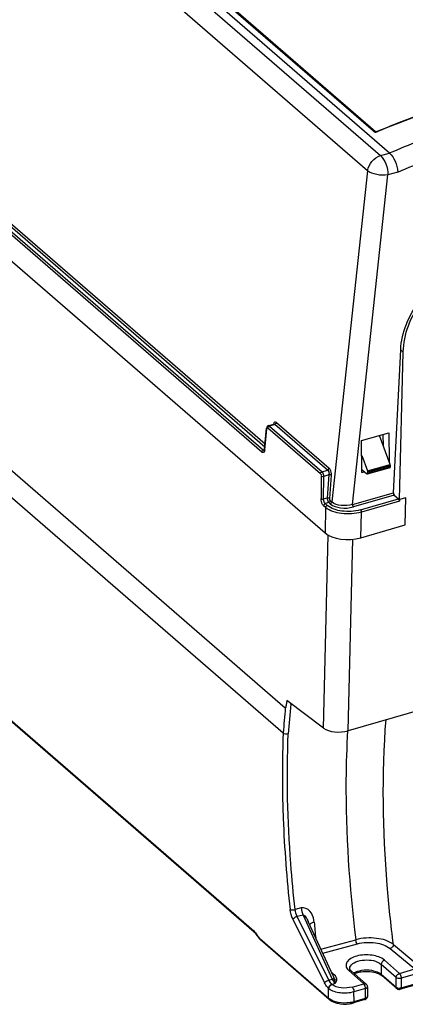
# Model space of a CAD drawing. Header units: inches. Extents: x 0 to 117, y 0 to 83.
# Tile 52 of 70: x 101.65 to 103.68, y 16.96 to 22.13. Entities that reach past the tile are written whole.
import ezdxf

# ---------------------------------------------------------------- set-up
doc = ezdxf.new("R2010")
doc.units = ezdxf.units.IN
doc.header["$LTSCALE"] = 6.431102
doc.header["$MEASUREMENT"] = 0
doc.layers.get('0').update_dxf_attribs({"linetype": 'CONTINUOUS'})

msp = doc.modelspace()

# ---------------------------------------------------------------- linework, layer by layer
at = {"color": 7, "linetype": 'CONTINUOUS'}
for p, q in [((103.5975, 21.4286), (97.4065, 26.7902)), ((97.3593, 26.7765), (103.5503, 21.415)), ((103.5133, 21.5427), (99.3148, 25.1787)), ((99.3204, 25.1785), (103.5189, 21.5425)), ((99.326, 25.1782), (103.5245, 21.5422)), ((96.9599, 24.8885), (103.2587, 19.4335)), ((97.2732, 24.7715), (102.9343, 19.8688)), ((102.9416, 19.8845), (97.2923, 24.777)), ((97.3008, 24.7869), (102.9431, 19.9005)), ((102.9258, 19.8583), (97.2647, 24.761)), ((97.3212, 23.4759), (103.0497, 18.5148)), ((103.4826, 21.3356), (101.0909, 23.4068)), ((97.3343, 23.3232), (103.0389, 18.3828)), ((97.4502, 22.0487), (102.8836, 17.3433)), ((102.8867, 17.3361), (97.4533, 22.0416)), ((103.5196, 21.542), (103.5189, 21.5425)), ((103.5311, 21.5419), (103.5327, 21.5426)), ((103.536, 21.5429), (103.5344, 21.5422)), ((103.5503, 21.415), (103.5975, 21.4286)), ((103.4826, 21.3356), (103.2948, 19.5959)), ((103.4028, 19.5826), (103.5896, 21.3139)), ((103.6415, 21.3289), (103.5896, 21.3139)), ((103.618, 19.6448), (103.6566, 20.3952)), ((103.6496, 19.6084), (103.6699, 20.3835)), ((103.6699, 20.3836), (103.6566, 20.3952)), ((102.9405, 19.8726), (102.951, 19.9835)), ((102.9418, 19.8697), (102.9523, 19.9806)), ((102.9533, 19.9866), (102.954, 19.9854)), ((103.2345, 19.7446), (102.9576, 19.9844)), ((102.9606, 19.9968), (102.9894, 20.0051)), ((102.9954, 20.0034), (102.9661, 19.9949)), ((102.9661, 19.9949), (103.243, 19.7551)), ((102.9937, 20.0046), (102.9954, 20.0034)), ((103.2724, 19.7636), (102.9954, 20.0034)), ((103.0039, 20.0133), (103.2808, 19.7735)), ((103.4509, 19.9183), (103.5941, 19.9596)), ((103.4525, 19.7515), (103.4509, 19.9183)), ((103.6008, 19.7933), (103.5444, 19.9453)), ((103.5655, 19.8884), (103.5649, 19.9512)), ((103.5941, 19.9596), (103.5956, 19.8074)), ((102.9284, 19.8564), (102.9258, 19.8583)), ((102.9343, 19.8688), (102.941, 19.8707)), ((102.9361, 19.8676), (102.9343, 19.8688)), ((103.4517, 19.8392), (103.4815, 19.7589)), ((103.243, 19.7551), (103.2724, 19.7636)), ((103.4779, 19.7424), (103.4524, 19.765)), ((103.6, 19.7759), (103.4807, 19.7415)), ((103.4815, 19.7589), (103.6008, 19.7933)), ((103.6022, 19.7863), (103.4829, 19.7518)), ((103.4829, 19.7467), (103.6022, 19.7811)), ((103.6022, 19.7811), (103.6022, 19.7863)), ((103.239, 19.7323), (103.2377, 19.6134)), ((103.2511, 19.6118), (103.2524, 19.7306)), ((103.2793, 19.7384), (103.2524, 19.7306)), ((103.2793, 19.7384), (103.2699, 19.6172)), ((103.2833, 19.615), (103.2926, 19.7361)), ((103.4525, 19.7515), (103.4645, 19.7545)), ((103.4829, 19.7467), (103.4829, 19.7518)), ((103.2511, 19.6118), (103.2699, 19.6172)), ((103.2872, 19.6025), (103.2948, 19.5959)), ((103.4028, 19.5826), (103.618, 19.6448)), ((103.6224, 19.632), (103.4077, 19.57)), ((103.4446, 19.5547), (103.6449, 19.6125)), ((103.6493, 19.6), (103.4495, 19.5423)), ((103.6224, 19.632), (103.6449, 19.6125)), ((103.6496, 19.6084), (103.6493, 19.6)), ((103.6837, 19.6183), (103.6496, 19.6084)), ((103.6793, 19.4755), (103.6837, 19.6183)), ((103.2616, 19.5675), (103.2511, 19.5765)), ((103.2616, 19.5675), (103.2587, 19.4335)), ((103.2788, 19.5926), (103.2597, 19.5871)), ((103.2597, 19.5871), (103.2701, 19.578)), ((103.2864, 19.586), (103.2788, 19.5926)), ((103.4467, 19.4084), (103.4495, 19.5423)), ((103.4467, 19.4084), (103.6793, 19.4755)), ((103.2513, 18.4071), (103.2759, 19.4217)), ((103.3805, 18.3948), (103.4049, 19.4005)), ((103.2513, 18.4071), (103.0584, 18.5531)), ((103.0785, 18.5336), (103.0789, 18.5376)), ((103.7736, 18.5083), (103.3805, 18.3948)), ((103.0348, 18.0908), (103.0348, 18.0875)), ((103.1338, 17.4637), (103.1009, 17.4555)), ((103.0898, 17.4044), (103.2557, 17.0708)), ((103.1428, 17.4264), (103.1125, 17.4189)), ((103.2784, 17.0852), (103.1125, 17.4189)), ((103.1428, 17.4264), (103.2962, 17.0903)), ((103.3006, 17.1067), (103.1699, 17.3929)), ((103.2014, 17.3885), (103.1999, 17.3994)), ((102.9151, 17.3002), (102.9192, 17.2963)), ((102.9161, 17.3035), (103.2776, 16.9904)), ((102.9161, 17.3035), (102.9163, 17.3014)), ((102.9174, 17.2976), (102.9186, 17.2958)), ((103.2807, 16.9833), (102.9192, 17.2963)), ((103.2364, 17.2473), (103.4199, 17.297)), ((103.2462, 17.2259), (103.429, 17.2754)), ((103.6011, 17.2501), (103.7298, 17.1432)), ((103.618, 17.2722), (103.747, 17.165)), ((103.5707, 17.1894), (103.6495, 17.12)), ((103.3074, 17.1123), (103.291, 17.1277)), ((103.4619, 17.0659), (103.3832, 17.1353)), ((103.3883, 17.1456), (103.3883, 17.1458)), ((103.3883, 17.145), (103.3883, 17.1456)), ((103.4749, 17.0637), (103.3961, 17.1331)), ((103.6323, 17.0982), (103.5536, 17.1675)), ((103.5536, 17.1675), (103.5536, 17.1159)), ((103.6495, 17.12), (103.7298, 17.1432)), ((103.9496, 17.1211), (103.6559, 17.0363)), ((103.6592, 17.0441), (103.9529, 17.1289)), ((103.7395, 17.1177), (103.6592, 17.0945)), ((103.2784, 17.0852), (103.2962, 17.0903)), ((103.3118, 17.0663), (103.2955, 17.0616)), ((103.3007, 17.1064), (103.3028, 17.1014)), ((103.4011, 17.0483), (103.4619, 17.0659)), ((103.4636, 17.0641), (103.4619, 17.0659)), ((103.552, 17.112), (103.5567, 17.1084)), ((103.5536, 17.1159), (103.6323, 17.0477)), ((103.6355, 17.0402), (103.5567, 17.1084)), ((103.6323, 17.0477), (103.6323, 17.0982)), ((103.6592, 17.0945), (103.6592, 17.0441)), ((103.2776, 16.9904), (103.2763, 17.0411)), ((103.4717, 17.0404), (103.4108, 17.0228)), ((103.412, 16.9728), (103.4108, 17.0228)), ((103.4743, 17.0413), (103.4717, 17.0404)), ((103.4717, 16.99), (103.4717, 17.0404)), ((103.474, 17.0644), (103.4749, 17.0637)), ((103.4749, 17.0637), (103.4762, 17.0625)), ((103.4815, 17.0489), (103.4815, 16.9985)), ((103.6516, 17.0371), (103.6526, 17.0381)), ((103.656, 17.0434), (103.6592, 17.0441)), ((103.4684, 16.9822), (103.4087, 16.965)), ((103.412, 16.9728), (103.4717, 16.99)), ((103.4813, 16.9969), (103.4815, 16.9985))]:
    msp.add_line(p, q, dxfattribs=at)
for points in [[(103.5194, 21.5422), (103.5184, 21.5428), (103.5179, 21.543), (103.5173, 21.5432), (103.5167, 21.5433), (103.516, 21.5433), (103.5154, 21.5432), (103.5147, 21.5431), (103.514, 21.5429), (103.5133, 21.5427)], [(103.5194, 21.5422), (103.52, 21.5419), (103.5206, 21.5418), (103.5212, 21.5417), (103.5218, 21.5416), (103.5225, 21.5417), (103.5232, 21.5418), (103.5239, 21.542), (103.5245, 21.5422)], [(103.5223, 21.541), (103.5212, 21.5413), (103.5203, 21.5416), (103.5197, 21.5419), (103.5196, 21.542)], [(103.5344, 21.5422), (103.534, 21.542), (103.5324, 21.5415), (103.5307, 21.5411), (103.5289, 21.5408), (103.5271, 21.5406), (103.5253, 21.5406), (103.5237, 21.5407), (103.5223, 21.541)], [(103.5245, 21.5422), (103.525, 21.5419), (103.5255, 21.5416), (103.5262, 21.5415), (103.5269, 21.5413), (103.5277, 21.5413), (103.5286, 21.5413), (103.5294, 21.5414), (103.5302, 21.5416), (103.5311, 21.5419)], [(103.5344, 21.5422), (103.5345, 21.5422), (103.5348, 21.5423), (103.5351, 21.5423), (103.5355, 21.5422), (103.5358, 21.542), (103.5362, 21.5418), (103.5366, 21.5415)], [(102.9405, 19.8726), (102.9404, 19.872), (102.9401, 19.8698), (102.9396, 19.8681), (102.9394, 19.8674)], [(103.4815, 19.7589), (103.4818, 19.7581), (103.482, 19.7573), (103.4822, 19.7565), (103.4824, 19.7557), (103.4826, 19.7549), (103.4827, 19.7541), (103.4828, 19.7533), (103.4828, 19.7526), (103.4829, 19.7518)], [(103.6016, 19.7909), (103.6014, 19.7917), (103.6011, 19.7925), (103.6008, 19.7933)], [(103.6022, 19.7863), (103.6022, 19.787), (103.6021, 19.7878), (103.602, 19.7885), (103.6019, 19.7893), (103.6018, 19.7901), (103.6016, 19.7909)], [(102.8867, 17.3361), (102.8873, 17.3355), (102.8905, 17.3325), (102.8938, 17.3288)], [(102.8938, 17.3288), (102.8972, 17.3245), (102.9007, 17.3196)], [(102.9007, 17.3196), (102.905, 17.313), (102.9082, 17.3084)], [(102.9082, 17.3084), (102.9116, 17.3041), (102.9151, 17.3002)], [(103.3961, 17.1331), (103.3945, 17.1346), (103.3915, 17.138), (103.3897, 17.1409), (103.3887, 17.1431), (103.3883, 17.145)], [(103.2763, 17.0411), (103.2766, 17.0408), (103.2769, 17.0406), (103.2772, 17.0403), (103.2774, 17.0401), (103.2777, 17.0398), (103.278, 17.0396), (103.2783, 17.0394), (103.2786, 17.0391), (103.2789, 17.0389)], [(103.2955, 17.0616), (103.2953, 17.0618), (103.2951, 17.0619), (103.295, 17.0621), (103.2948, 17.0622), (103.2946, 17.0623), (103.2944, 17.0625), (103.2943, 17.0626), (103.2941, 17.0628), (103.2939, 17.063)]]:
    msp.add_lwpolyline(points, dxfattribs=at)
for centre, radius, start, end in [((103.5251, 21.5466), 0.00794, 316.4426, 325.323), ((107.7959, 18.061), 4.7678, 174.5382, 176.1294), ((107.7822, 18.0586), 4.7276, 174.234, 176.1315), ((108.3523, 18.1613), 5.318, 177.6122, 180.76), ((111.1978, 18.1378), 8.0314, 185.35281, 185.94443), ((102.7797, 17.2431), 0.145, 31.8775, 33.3906), ((102.9869, 17.3719), 0.0989, 211.8712, 213.3864), ((103.4218, 17.1792), 0.0585, 224.7933, 228.6861), ((103.4552, 17.0267), 0.1009, 112.3337, 114.7812), ((103.4608, 17.0128), 0.1158, 108.1488, 112.2993), ((103.3029, 17.1281), 0.0164, 275.1551, 286.1476), ((103.3703, 17.1159), 0.1491, 284.2941, 286.2481), ((103.4627, 17.002), 0.0207, 286.0611, 295.4536)]:
    msp.add_arc(centre, radius, start, end, dxfattribs=at)
for centre, major_axis, ratio, start_param, end_param in [((103.6229, 19.6406), (-0.00216, 0.00962), 0.463114, 1.02804, 2.581383), ((103.6444, 19.6038), (-0.00216, 0.00962), 0.463114, -2.078646, -0.56021), ((103.378, 19.4682), (0.1378, 0.0001), 0.501187, -2.617769, -1.049712), ((103.3332, 18.4307), (0.0946, 0.0031), 0.453079, -2.631978, -1.061182)]:
    msp.add_ellipse(centre, major_axis=major_axis, ratio=ratio, start_param=start_param, end_param=end_param, dxfattribs=at)
for points, knots in [([(103.5327, 21.5426), (103.6314, 21.5835), (104.0203, 21.7328), (104.4262, 21.8391), (104.7319, 21.8885)], [0, 0, 0, 0, 0.256412, 1, 1, 1, 1]), ([(104.732, 21.8885), (104.632, 21.8722), (104.224, 21.7926), (103.8262, 21.6634), (103.536, 21.5429)], [0, 0, 0, 0, 0.243899, 1, 1, 1, 1]), ([(104.7368, 21.8882), (104.6364, 21.8719), (104.227, 21.7922), (103.8278, 21.6625), (103.5366, 21.5415)], [0, 0, 0, 0, 0.243856, 1, 1, 1, 1]), ([(103.5971, 21.4289), (103.7035, 21.4743), (104.1228, 21.6383), (104.562, 21.7532), (104.8928, 21.8029)], [0, 0, 0, 0, 0.256903, 1, 1, 1, 1]), ([(103.6415, 21.3289), (103.747, 21.3741), (104.1629, 21.5378), (104.5993, 21.6511), (104.9278, 21.7002)], [0, 0, 0, 0, 0.256818, 1, 1, 1, 1]), ([(103.5503, 21.415), (103.5633, 21.4037), (103.5812, 21.3697), (103.5894, 21.3335), (103.5896, 21.3139)], [0, 0, 0, 0, 0.466658, 1, 1, 1, 1]), ([(103.5975, 21.4286), (103.6106, 21.4173), (103.6295, 21.3841), (103.64, 21.3483), (103.6415, 21.3289)], [0, 0, 0, 0, 0.469859, 1, 1, 1, 1]), ([(103.5896, 21.3139), (103.5701, 21.3107), (103.5327, 21.3126), (103.4958, 21.3245), (103.4826, 21.3356)], [0, 0, 0, 0, 0.534707, 1, 1, 1, 1]), ([(103.6566, 20.3952), (103.6604, 20.4864), (103.7369, 20.6675), (103.8942, 20.7838), (103.9826, 20.811)], [0, 0, 0, 0, 0.496843, 1, 1, 1, 1]), ([(103.6699, 20.3835), (103.6715, 20.4767), (103.744, 20.6628), (103.9043, 20.7823), (103.9939, 20.8081)], [0, 0, 0, 0, 0.500173, 1, 1, 1, 1]), ([(103.0039, 20.0133), (103.0013, 20.0156), (102.9915, 20.018), (102.988, 20.0088), (102.9869, 20.0046)], [0, 0, 0, 0, 0.445323, 1, 1, 1, 1]), ([(102.9523, 19.9806), (102.9519, 19.981), (102.9512, 19.9819), (102.9507, 19.983), (102.9506, 19.9835)], [0, 0, 0, 0, 0.515938, 1, 1, 1, 1]), ([(102.9523, 19.9806), (102.9524, 19.9822), (102.9525, 19.987), (102.956, 19.9841), (102.9565, 19.983)], [0, 0, 0, 0, 0.572715, 1, 1, 1, 1]), ([(102.9661, 19.9949), (102.9653, 19.9957), (102.9636, 19.9968), (102.9615, 19.997), (102.9606, 19.9968)], [0, 0, 0, 0, 0.555446, 1, 1, 1, 1]), ([(102.9894, 20.0051), (102.9901, 20.0053), (102.9916, 20.0054), (102.993, 20.0049), (102.9937, 20.0046)], [0, 0, 0, 0, 0.484368, 1, 1, 1, 1]), ([(102.9418, 19.8697), (102.9414, 19.8653), (102.9404, 19.8564), (102.931, 19.855), (102.9284, 19.8564)], [0, 0, 0, 0, 0.59618, 1, 1, 1, 1]), ([(102.94, 19.867), (102.9394, 19.8668), (102.938, 19.8668), (102.9367, 19.8673), (102.9361, 19.8676)], [0, 0, 0, 0, 0.473235, 1, 1, 1, 1]), ([(102.9404, 19.8726), (102.9406, 19.8723), (102.9415, 19.8717), (102.9424, 19.8714), (102.943, 19.8712)], [0, 0, 0, 0, 0.388212, 1, 1, 1, 1]), ([(103.2524, 19.7306), (103.2524, 19.7376), (103.2499, 19.7468), (103.2445, 19.7539), (103.243, 19.7551)], [0, 0, 0, 0, 0.789237, 1, 1, 1, 1]), ([(103.2724, 19.7636), (103.2738, 19.7624), (103.279, 19.755), (103.2802, 19.7453), (103.2793, 19.7384)], [0, 0, 0, 0, 0.208843, 1, 1, 1, 1]), ([(103.2926, 19.7361), (103.2934, 19.7466), (103.2909, 19.7607), (103.2829, 19.7717), (103.2808, 19.7735)], [0, 0, 0, 0, 0.789918, 1, 1, 1, 1]), ([(103.6001, 19.7755), (103.6006, 19.7755), (103.6023, 19.7772), (103.6012, 19.7792), (103.6008, 19.7804)], [0, 0, 0, 0, 0.29736, 1, 1, 1, 1]), ([(103.4807, 19.7414), (103.4804, 19.7416), (103.4797, 19.7424), (103.4793, 19.7433), (103.479, 19.7439)], [0, 0, 0, 0, 0.376496, 1, 1, 1, 1]), ([(103.4829, 19.7467), (103.4829, 19.7453), (103.4833, 19.7436), (103.4813, 19.741), (103.4807, 19.7414)], [0, 0, 0, 0, 0.662176, 1, 1, 1, 1]), ([(103.2511, 19.5765), (103.249, 19.5784), (103.2409, 19.5891), (103.2375, 19.6029), (103.2377, 19.6134)], [0, 0, 0, 0, 0.210502, 1, 1, 1, 1]), ([(103.2597, 19.5871), (103.2583, 19.5883), (103.2529, 19.5955), (103.2508, 19.6048), (103.2511, 19.6118)], [0, 0, 0, 0, 0.209872, 1, 1, 1, 1]), ([(103.2699, 19.6172), (103.2698, 19.6102), (103.272, 19.601), (103.2774, 19.5938), (103.2788, 19.5926)], [0, 0, 0, 0, 0.789657, 1, 1, 1, 1]), ([(103.4495, 19.5423), (103.416, 19.5328), (103.3505, 19.5296), (103.2842, 19.5481), (103.2616, 19.5675)], [0, 0, 0, 0, 0.539185, 1, 1, 1, 1]), ([(103.4446, 19.5547), (103.4135, 19.5458), (103.3525, 19.5424), (103.2912, 19.5601), (103.2701, 19.578)], [0, 0, 0, 0, 0.539032, 1, 1, 1, 1]), ([(103.2864, 19.586), (103.3009, 19.5734), (103.3438, 19.5615), (103.3861, 19.5637), (103.4077, 19.57)], [0, 0, 0, 0, 0.461296, 1, 1, 1, 1]), ([(103.4028, 19.5826), (103.3837, 19.5767), (103.346, 19.5743), (103.3078, 19.5847), (103.2948, 19.5959)], [0, 0, 0, 0, 0.538628, 1, 1, 1, 1]), ([(103.0584, 18.5531), (103.0572, 18.5464), (103.056, 18.5353), (103.052, 18.5255), (103.0526, 18.5139), (103.0497, 18.5148)], [0, 0, 0, 0, 0.520719, 0.768515, 1, 1, 1, 1]), ([(103.618, 17.2722), (103.6048, 17.3754), (103.5635, 17.7673), (103.5569, 18.1635), (103.5793, 18.4527)], [0, 0, 0, 0, 0.264103, 1, 1, 1, 1]), ([(103.1009, 17.4555), (103.0921, 17.5357), (103.0636, 17.8422), (103.0558, 18.1508), (103.0653, 18.3776)], [0, 0, 0, 0, 0.262226, 1, 1, 1, 1]), ([(103.3769, 18.3953), (103.372, 18.3086), (103.361, 17.942), (103.3857, 17.5747), (103.4199, 17.297)], [0, 0, 0, 0, 0.236869, 1, 1, 1, 1]), ([(103.0348, 18.0875), (103.0355, 18.0364), (103.041, 17.8255), (103.0572, 17.6149), (103.0746, 17.456)], [0, 0, 0, 0, 0.242215, 1, 1, 1, 1]), ([(103.0746, 17.456), (103.0762, 17.4551), (103.0848, 17.4526), (103.0941, 17.4535), (103.1009, 17.4555)], [0, 0, 0, 0, 0.209063, 1, 1, 1, 1]), ([(103.1999, 17.3994), (103.1968, 17.4165), (103.187, 17.4503), (103.1493, 17.4678), (103.1338, 17.4637)], [0, 0, 0, 0, 0.519261, 1, 1, 1, 1]), ([(103.1125, 17.4189), (103.1077, 17.4174), (103.0986, 17.4144), (103.0932, 17.4065), (103.0898, 17.4044)], [0, 0, 0, 0, 0.558198, 1, 1, 1, 1]), ([(103.1428, 17.4264), (103.15, 17.427), (103.1606, 17.4113), (103.1669, 17.3997), (103.1699, 17.3929)], [0, 0, 0, 0, 0.492104, 1, 1, 1, 1]), ([(103.2014, 17.3886), (103.1992, 17.388), (103.1918, 17.3856), (103.1844, 17.3824), (103.1801, 17.3789)], [0, 0, 0, 0, 0.293899, 1, 1, 1, 1]), ([(102.8861, 17.3355), (102.8856, 17.3362), (102.8852, 17.3386), (102.8863, 17.3405), (102.887, 17.3417)], [0, 0, 0, 0, 0.384492, 1, 1, 1, 1]), ([(102.9029, 17.3197), (102.9027, 17.319), (102.9024, 17.3176), (102.9025, 17.3163), (102.9027, 17.3156)], [0, 0, 0, 0, 0.513657, 1, 1, 1, 1]), ([(102.9161, 17.3035), (102.915, 17.3044), (102.913, 17.3064), (102.9111, 17.3085), (102.9101, 17.3096)], [0, 0, 0, 0, 0.481383, 1, 1, 1, 1]), ([(102.9163, 17.3014), (102.9164, 17.3008), (102.9167, 17.2995), (102.9171, 17.2982), (102.9174, 17.2976)], [0, 0, 0, 0, 0.504565, 1, 1, 1, 1]), ([(103.618, 17.2722), (103.5934, 17.2914), (103.5241, 17.31), (103.4554, 17.3064), (103.4199, 17.297)], [0, 0, 0, 0, 0.459442, 1, 1, 1, 1]), ([(103.429, 17.2754), (103.4598, 17.2837), (103.5201, 17.2858), (103.58, 17.2676), (103.6011, 17.2501)], [0, 0, 0, 0, 0.53801, 1, 1, 1, 1]), ([(103.5707, 17.1894), (103.5534, 17.2047), (103.5024, 17.2198), (103.4398, 17.2175), (103.395, 17.2003), (103.3725, 17.1825), (103.3659, 17.1572), (103.3749, 17.1435), (103.3803, 17.138)], [0, 0, 0, 0, 0.269685, 0.585727, 0.720898, 0.826225, 0.909542, 1, 1, 1, 1]), ([(103.392, 17.1586), (103.3979, 17.1687), (103.4235, 17.1844), (103.4792, 17.1943), (103.5311, 17.1874), (103.5536, 17.1675)], [0, 0, 0, 0, 0.203556, 0.479681, 1, 1, 1, 1]), ([(103.4247, 17.1229), (103.4323, 17.1254), (103.4647, 17.1328), (103.4993, 17.1314), (103.5236, 17.1246)], [0, 0, 0, 0, 0.23962, 1, 1, 1, 1]), ([(103.5236, 17.1246), (103.5264, 17.1238), (103.5363, 17.1206), (103.5459, 17.1162), (103.552, 17.112)], [0, 0, 0, 0, 0.280389, 1, 1, 1, 1]), ([(103.6495, 17.12), (103.6509, 17.1187), (103.6565, 17.1113), (103.6592, 17.1018), (103.6592, 17.0945)], [0, 0, 0, 0, 0.2135, 1, 1, 1, 1]), ([(103.2557, 17.0708), (103.2566, 17.0723), (103.263, 17.0788), (103.2714, 17.0831), (103.2784, 17.0852)], [0, 0, 0, 0, 0.189953, 1, 1, 1, 1]), ([(103.2763, 17.0411), (103.2744, 17.0429), (103.2663, 17.0519), (103.2599, 17.0624), (103.2557, 17.0708)], [0, 0, 0, 0, 0.220182, 1, 1, 1, 1]), ([(103.2962, 17.0903), (103.2973, 17.0878), (103.3015, 17.0793), (103.3069, 17.0711), (103.3118, 17.0663)], [0, 0, 0, 0, 0.283052, 1, 1, 1, 1]), ([(103.2978, 17.1125), (103.2988, 17.1121), (103.301, 17.1116), (103.3032, 17.1116), (103.3043, 17.1117)], [0, 0, 0, 0, 0.487411, 1, 1, 1, 1]), ([(103.3055, 17.0912), (103.3069, 17.0846), (103.3087, 17.0762), (103.3112, 17.0681), (103.3118, 17.0663)], [0, 0, 0, 0, 0.786422, 1, 1, 1, 1]), ([(103.5536, 17.1159), (103.5536, 17.1144), (103.554, 17.1116), (103.5552, 17.1089), (103.5562, 17.1079)], [0, 0, 0, 0, 0.511472, 1, 1, 1, 1]), ([(103.6592, 17.0945), (103.6522, 17.0925), (103.6422, 17.0926), (103.6338, 17.0969), (103.6323, 17.0982)], [0, 0, 0, 0, 0.789353, 1, 1, 1, 1]), ([(103.4108, 17.0228), (103.3876, 17.016), (103.3417, 17.0133), (103.2955, 17.0259), (103.2789, 17.0389)], [0, 0, 0, 0, 0.533808, 1, 1, 1, 1]), ([(103.4011, 17.0483), (103.3825, 17.043), (103.3457, 17.041), (103.3088, 17.0512), (103.2955, 17.0616)], [0, 0, 0, 0, 0.533402, 1, 1, 1, 1]), ([(103.401, 17.0483), (103.4025, 17.047), (103.4081, 17.0396), (103.4108, 17.0301), (103.4108, 17.0228)], [0, 0, 0, 0, 0.213386, 1, 1, 1, 1]), ([(103.4669, 17.0593), (103.4664, 17.0602), (103.4654, 17.0619), (103.4642, 17.0634), (103.4636, 17.0641)], [0, 0, 0, 0, 0.523221, 1, 1, 1, 1]), ([(103.6349, 17.0397), (103.6343, 17.0403), (103.6338, 17.0428), (103.635, 17.0448), (103.6358, 17.046)], [0, 0, 0, 0, 0.382051, 1, 1, 1, 1]), ([(103.6461, 17.0351), (103.647, 17.0351), (103.649, 17.0354), (103.6508, 17.0364), (103.6516, 17.0371)], [0, 0, 0, 0, 0.482536, 1, 1, 1, 1]), ([(103.6491, 17.0428), (103.6503, 17.0428), (103.6526, 17.0429), (103.6549, 17.0432), (103.656, 17.0434)], [0, 0, 0, 0, 0.505633, 1, 1, 1, 1]), ([(103.6592, 17.0441), (103.6592, 17.0421), (103.6597, 17.0395), (103.6569, 17.0355), (103.656, 17.036)], [0, 0, 0, 0, 0.655765, 1, 1, 1, 1]), ([(103.2801, 16.9828), (103.2796, 16.9834), (103.2792, 16.9858), (103.2803, 16.9877), (103.281, 16.9889)], [0, 0, 0, 0, 0.384678, 1, 1, 1, 1]), ([(103.3068, 16.9683), (103.3128, 16.966), (103.3386, 16.9585), (103.3662, 16.9576), (103.3865, 16.9603)], [0, 0, 0, 0, 0.237138, 1, 1, 1, 1]), ([(103.412, 16.9728), (103.412, 16.9707), (103.4125, 16.9681), (103.4097, 16.9641), (103.4088, 16.9646)], [0, 0, 0, 0, 0.655706, 1, 1, 1, 1]), ([(103.4686, 16.9816), (103.4694, 16.9816), (103.4719, 16.9841), (103.4703, 16.9871), (103.4697, 16.989)], [0, 0, 0, 0, 0.301191, 1, 1, 1, 1])]:
    msp.add_open_spline(points, degree=3, knots=knots, dxfattribs=at)
for points in [[(103.5133, 21.5427), (103.5178, 21.5389), (103.5268, 21.5369), (103.5309, 21.5412)], [(103.4826, 21.3356), (103.4867, 21.3701), (103.5169, 21.4053), (103.5503, 21.415)], [(102.9606, 19.9968), (102.9566, 19.9957), (102.9515, 19.9903), (102.9533, 19.9866)], [(102.9576, 19.9844), (102.9578, 19.9879), (102.9613, 19.9939), (102.9645, 19.9924)], [(103.0039, 20.0133), (103.0035, 20.01), (103.0001, 20.0044), (102.9971, 20.0059)], [(102.9258, 19.8583), (102.926, 19.8617), (102.9295, 19.8677), (102.9326, 19.8661)], [(103.2724, 19.7636), (103.2756, 19.7645), (103.2807, 19.7688), (103.2787, 19.7716)], [(103.2345, 19.7446), (103.2347, 19.748), (103.2382, 19.754), (103.2413, 19.7524)], [(103.2345, 19.7446), (103.2371, 19.7424), (103.2396, 19.7379), (103.2378, 19.7351)], [(103.239, 19.7323), (103.2418, 19.7302), (103.247, 19.7286), (103.2495, 19.7312)], [(103.2926, 19.7361), (103.2898, 19.7382), (103.2849, 19.74), (103.2824, 19.7377)], [(103.2377, 19.6134), (103.2404, 19.6114), (103.2456, 19.6098), (103.248, 19.6123)], [(103.2699, 19.6172), (103.2733, 19.6178), (103.2812, 19.6186), (103.2801, 19.6153)], [(103.2872, 19.6025), (103.2868, 19.5992), (103.2834, 19.5936), (103.2804, 19.5951)], [(103.2872, 19.6025), (103.2848, 19.6046), (103.2825, 19.6093), (103.2845, 19.6119)], [(103.2597, 19.5871), (103.2563, 19.5861), (103.2511, 19.5814), (103.2534, 19.5788)], [(103.2616, 19.5675), (103.2617, 19.571), (103.2652, 19.5769), (103.2683, 19.5754)], [(103.2864, 19.586), (103.2896, 19.5869), (103.2946, 19.5912), (103.2926, 19.5939)], [(103.4028, 19.5826), (103.4028, 19.5792), (103.4036, 19.5716), (103.4067, 19.5731)], [(103.4446, 19.5547), (103.4472, 19.5524), (103.4501, 19.5479), (103.4482, 19.5451)], [(103.0653, 18.3777), (103.0567, 18.3752), (103.0451, 18.3764), (103.0389, 18.3828)], [(103.0898, 17.4044), (103.0818, 17.4205), (103.0765, 17.4382), (103.0746, 17.456)], [(103.1125, 17.4189), (103.1066, 17.4302), (103.1025, 17.4428), (103.1009, 17.4555)], [(103.1338, 17.4637), (103.1345, 17.4509), (103.1377, 17.4381), (103.1428, 17.4264)], [(102.8836, 17.3433), (102.8903, 17.3374), (102.8959, 17.3303), (102.9008, 17.3229)], [(102.9101, 17.3096), (102.908, 17.3121), (102.9061, 17.3147), (102.9043, 17.3175)], [(103.429, 17.2754), (103.4244, 17.2797), (103.4202, 17.287), (103.4222, 17.2929)], [(103.618, 17.2722), (103.6179, 17.2629), (103.61, 17.2528), (103.6011, 17.2501)], [(103.5707, 17.1894), (103.5618, 17.1869), (103.5536, 17.1768), (103.5536, 17.1675)], [(103.3961, 17.1331), (103.3928, 17.136), (103.3874, 17.1365), (103.3832, 17.1353)], [(103.3883, 17.1458), (103.3883, 17.1502), (103.3897, 17.1548), (103.392, 17.1586)], [(103.4087, 17.122), (103.415, 17.1258), (103.4219, 17.1288), (103.429, 17.131)], [(103.429, 17.131), (103.4597, 17.1409), (103.4952, 17.1408), (103.5258, 17.1307)], [(103.5258, 17.1307), (103.5358, 17.1274), (103.5457, 17.1228), (103.5536, 17.1159)], [(103.6374, 17.1116), (103.64, 17.1149), (103.6444, 17.1195), (103.6484, 17.1181)], [(103.2939, 17.063), (103.2874, 17.0692), (103.2825, 17.0771), (103.2784, 17.0852)], [(103.2962, 17.0903), (103.2992, 17.0911), (103.3024, 17.0918), (103.3055, 17.0912)], [(103.3028, 17.1014), (103.304, 17.0981), (103.3049, 17.0947), (103.3055, 17.0912)], [(103.3203, 17.0842), (103.3228, 17.0942), (103.3149, 17.1052), (103.3074, 17.1123)], [(103.3203, 17.0842), (103.3156, 17.0846), (103.3086, 17.0866), (103.3081, 17.0913)], [(103.3118, 17.0663), (103.3152, 17.072), (103.3187, 17.0778), (103.3203, 17.0842)], [(103.4619, 17.0659), (103.4653, 17.0669), (103.4713, 17.0668), (103.4721, 17.0635)], [(103.6323, 17.0982), (103.6324, 17.1024), (103.6339, 17.1079), (103.6378, 17.1098)], [(103.2763, 17.0411), (103.2764, 17.0505), (103.285, 17.0604), (103.2939, 17.063)], [(103.2789, 17.0389), (103.2787, 17.0483), (103.2866, 17.0587), (103.2955, 17.0616)], [(103.4717, 17.0404), (103.4717, 17.0469), (103.4699, 17.0536), (103.4669, 17.0593)], [(103.4815, 17.0489), (103.4816, 17.0454), (103.4776, 17.0427), (103.4743, 17.0413)], [(103.4762, 17.0625), (103.4792, 17.0596), (103.4818, 17.0538), (103.4794, 17.0504)], [(103.6323, 17.0477), (103.6367, 17.0439), (103.6433, 17.0428), (103.6491, 17.0428)], [(103.6355, 17.0402), (103.6384, 17.0377), (103.6421, 17.0353), (103.6461, 17.0351)], [(103.2776, 16.9904), (103.2813, 16.9873), (103.2854, 16.9845), (103.2896, 16.9822)], [(103.2807, 16.9833), (103.2831, 16.9812), (103.2857, 16.9793), (103.2884, 16.9775)], [(103.2884, 16.9775), (103.2941, 16.9738), (103.3004, 16.9708), (103.3068, 16.9683)], [(103.2896, 16.9822), (103.2971, 16.978), (103.3053, 16.9749), (103.3135, 16.9725)], [(103.3135, 16.9725), (103.3327, 16.967), (103.3531, 16.9652), (103.373, 16.9663)], [(103.373, 16.9663), (103.3845, 16.9669), (103.396, 16.9686), (103.4071, 16.9714)], [(103.3865, 16.9603), (103.394, 16.9614), (103.4015, 16.9629), (103.4087, 16.965)], [(103.4815, 16.9985), (103.4816, 16.9925), (103.477, 16.986), (103.4716, 16.9834)], [(103.4717, 16.99), (103.4755, 16.9911), (103.4801, 16.9932), (103.4813, 16.9969)]]:
    msp.add_open_spline(points, degree=3, dxfattribs=at)

doc.saveas('drawing.dxf')
